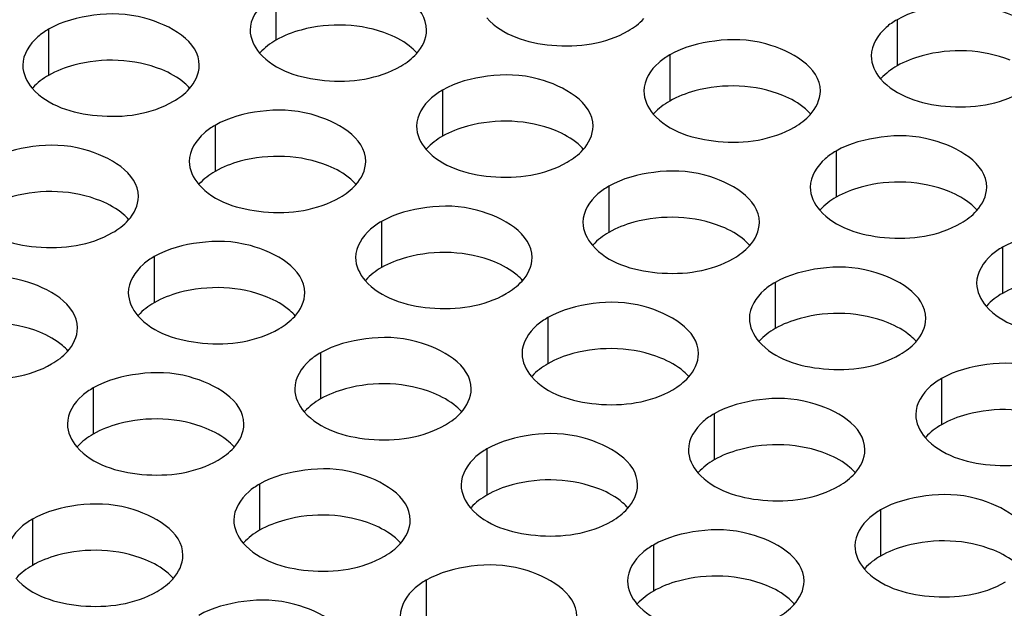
# Model space of a CAD drawing. Header units: inches. Extents: x 0 to 34, y 0 to 22.
# Tile 52 of 116: x 16.628 to 16.907, y 19.272 to 19.439. Entities that reach past the tile are written whole.
import ezdxf

# ---------------------------------------------------------------- set-up
doc = ezdxf.new("R2010")
doc.units = ezdxf.units.IN
doc.header["$LTSCALE"] = 1.87
doc.header["$MEASUREMENT"] = 0
doc.layers.add('02___PRT_ALL_AXES', color=7, linetype='CONTINUOUS')

msp = doc.modelspace()

# ---------------------------------------------------------------- linework, layer by layer
at = {"layer": '02___PRT_ALL_AXES', "color": 7, "linetype": 'CONTINUOUS'}
for p, q in [((16.70045, 19.44583), (16.70045, 19.43277)), ((16.87638, 19.43854), (16.87638, 19.42548)), ((16.63605, 19.43587), (16.63605, 19.42281)), ((16.81198, 19.42858), (16.81198, 19.41551)), ((16.74759, 19.41861), (16.74759, 19.40555)), ((16.68319, 19.40865), (16.68319, 19.39559)), ((16.85912, 19.40136), (16.85912, 19.38829)), ((16.79473, 19.3914), (16.79473, 19.37833)), ((16.73033, 19.38143), (16.73033, 19.36837)), ((16.90626, 19.37414), (16.90626, 19.36108)), ((16.66594, 19.37147), (16.66594, 19.35841)), ((16.84187, 19.36418), (16.84187, 19.35111)), ((16.77747, 19.35421), (16.77747, 19.34115)), ((16.71308, 19.34425), (16.71308, 19.33119)), ((16.88901, 19.33696), (16.88901, 19.32389)), ((16.64868, 19.33429), (16.64868, 19.32123)), ((16.82461, 19.327), (16.82461, 19.31393)), ((16.76022, 19.31703), (16.76022, 19.30397)), ((16.69582, 19.30707), (16.69582, 19.29401)), ((16.87175, 19.29978), (16.87175, 19.28671)), ((16.63143, 19.29711), (16.63143, 19.28404)), ((16.80736, 19.28982), (16.80736, 19.27675)), ((16.74296, 19.27985), (16.74296, 19.26679))]:
    msp.add_line(p, q, dxfattribs=at)
at = {"layer": '02___PRT_ALL_AXES', "color": 3, "linetype": 'CONTINUOUS'}
for points, knots in [([(16.74312, 19.43562), (16.74313, 19.44241), (16.72906, 19.45027), (16.71375, 19.45045), (16.70432, 19.44807), (16.70045, 19.44583)], [0, 0, 0, 0, 0.422557, 0.72235, 1, 1, 1, 1]), ([(16.70045, 19.44583), (16.69935, 19.4452), (16.69583, 19.44284), (16.69313, 19.43865), (16.69313, 19.43563)], [0, 0, 0, 0, 0.295166, 1, 1, 1, 1]), ([(16.91905, 19.42832), (16.91906, 19.43512), (16.90499, 19.44297), (16.88968, 19.44316), (16.88025, 19.44077), (16.87638, 19.43854)], [0, 0, 0, 0, 0.422557, 0.72235, 1, 1, 1, 1]), ([(16.67873, 19.42565), (16.67873, 19.43245), (16.66466, 19.4403), (16.64936, 19.44049), (16.63992, 19.4381), (16.63605, 19.43587)], [0, 0, 0, 0, 0.422557, 0.72235, 1, 1, 1, 1]), ([(16.7602, 19.43908), (16.76458, 19.43408), (16.77937, 19.42965), (16.79384, 19.43171), (16.8002, 19.43538)], [0, 0, 0, 0, 0.475188, 1, 1, 1, 1]), ([(16.87638, 19.43854), (16.87528, 19.43791), (16.87176, 19.43555), (16.86906, 19.43136), (16.86906, 19.42834)], [0, 0, 0, 0, 0.295166, 1, 1, 1, 1]), ([(16.63605, 19.43587), (16.63496, 19.43524), (16.63144, 19.43288), (16.62873, 19.42869), (16.62873, 19.42567)], [0, 0, 0, 0, 0.295166, 1, 1, 1, 1]), ([(16.85466, 19.41836), (16.85466, 19.42516), (16.8406, 19.43301), (16.82529, 19.43319), (16.81585, 19.43081), (16.81198, 19.42858)], [0, 0, 0, 0, 0.422557, 0.72235, 1, 1, 1, 1]), ([(16.69581, 19.42912), (16.70018, 19.42412), (16.71498, 19.41969), (16.72945, 19.42175), (16.7358, 19.42542)], [0, 0, 0, 0, 0.475188, 1, 1, 1, 1]), ([(16.81198, 19.42858), (16.81089, 19.42794), (16.80737, 19.42559), (16.80466, 19.4214), (16.80466, 19.41838)], [0, 0, 0, 0, 0.295166, 1, 1, 1, 1]), ([(16.79026, 19.4084), (16.79027, 19.4152), (16.7762, 19.42305), (16.76089, 19.42323), (16.75146, 19.42085), (16.74759, 19.41861)], [0, 0, 0, 0, 0.422557, 0.72235, 1, 1, 1, 1]), ([(16.87174, 19.42183), (16.87611, 19.41682), (16.89091, 19.41239), (16.90538, 19.41446), (16.91173, 19.41812)], [0, 0, 0, 0, 0.475188, 1, 1, 1, 1]), ([(16.63141, 19.41916), (16.63579, 19.41416), (16.65058, 19.40972), (16.66505, 19.41179), (16.67141, 19.41546)], [0, 0, 0, 0, 0.475188, 1, 1, 1, 1]), ([(16.74759, 19.41861), (16.74649, 19.41798), (16.74297, 19.41562), (16.74027, 19.41144), (16.74027, 19.40842)], [0, 0, 0, 0, 0.295166, 1, 1, 1, 1]), ([(16.72587, 19.39843), (16.72587, 19.40523), (16.71181, 19.41308), (16.6965, 19.41327), (16.68706, 19.41088), (16.68319, 19.40865)], [0, 0, 0, 0, 0.422557, 0.72235, 1, 1, 1, 1]), ([(16.80734, 19.41186), (16.81172, 19.40686), (16.82651, 19.40243), (16.84098, 19.40449), (16.84734, 19.40816)], [0, 0, 0, 0, 0.475188, 1, 1, 1, 1]), ([(16.68319, 19.40865), (16.6821, 19.40802), (16.67858, 19.40566), (16.67587, 19.40147), (16.67587, 19.39845)], [0, 0, 0, 0, 0.295166, 1, 1, 1, 1]), ([(16.9018, 19.39114), (16.9018, 19.39794), (16.88774, 19.40579), (16.87243, 19.40598), (16.86299, 19.40359), (16.85912, 19.40136)], [0, 0, 0, 0, 0.422557, 0.72235, 1, 1, 1, 1]), ([(16.66147, 19.38847), (16.66148, 19.39527), (16.64741, 19.40312), (16.6321, 19.40331), (16.62267, 19.40092), (16.6188, 19.39869)], [0, 0, 0, 0, 0.422557, 0.72235, 1, 1, 1, 1]), ([(16.74295, 19.4019), (16.74732, 19.3969), (16.76212, 19.39247), (16.77659, 19.39453), (16.78294, 19.3982)], [0, 0, 0, 0, 0.475188, 1, 1, 1, 1]), ([(16.85912, 19.40136), (16.85803, 19.40073), (16.85451, 19.39837), (16.8518, 19.39418), (16.8518, 19.39116)], [0, 0, 0, 0, 0.295166, 1, 1, 1, 1]), ([(16.8374, 19.38118), (16.83741, 19.38798), (16.82334, 19.39583), (16.80803, 19.39601), (16.7986, 19.39363), (16.79473, 19.3914)], [0, 0, 0, 0, 0.422557, 0.72235, 1, 1, 1, 1]), ([(16.67855, 19.39194), (16.68293, 19.38694), (16.69772, 19.3825), (16.71219, 19.38457), (16.71855, 19.38824)], [0, 0, 0, 0, 0.475188, 1, 1, 1, 1]), ([(16.79473, 19.3914), (16.79363, 19.39076), (16.79011, 19.38841), (16.78741, 19.38422), (16.78741, 19.3812)], [0, 0, 0, 0, 0.295166, 1, 1, 1, 1]), ([(16.77301, 19.37122), (16.77301, 19.37801), (16.75895, 19.38587), (16.74364, 19.38605), (16.7342, 19.38367), (16.73033, 19.38143)], [0, 0, 0, 0, 0.422557, 0.72235, 1, 1, 1, 1]), ([(16.85449, 19.38464), (16.85886, 19.37964), (16.87365, 19.37521), (16.88813, 19.37728), (16.89448, 19.38094)], [0, 0, 0, 0, 0.475188, 1, 1, 1, 1]), ([(16.61416, 19.38198), (16.61853, 19.37697), (16.63333, 19.37254), (16.6478, 19.37461), (16.65415, 19.37827)], [0, 0, 0, 0, 0.475188, 1, 1, 1, 1]), ([(16.73033, 19.38143), (16.72924, 19.3808), (16.72572, 19.37844), (16.72301, 19.37425), (16.72301, 19.37124)], [0, 0, 0, 0, 0.295166, 1, 1, 1, 1]), ([(16.94894, 19.36392), (16.94894, 19.37072), (16.93488, 19.37857), (16.91957, 19.37876), (16.91013, 19.37637), (16.90626, 19.37414)], [0, 0, 0, 0, 0.422557, 0.72235, 1, 1, 1, 1]), ([(16.70861, 19.36125), (16.70862, 19.36805), (16.69455, 19.3759), (16.67924, 19.37609), (16.66981, 19.3737), (16.66594, 19.37147)], [0, 0, 0, 0, 0.422557, 0.72235, 1, 1, 1, 1]), ([(16.79009, 19.37468), (16.79446, 19.36968), (16.80926, 19.36525), (16.82373, 19.36731), (16.83008, 19.37098)], [0, 0, 0, 0, 0.475188, 1, 1, 1, 1]), ([(16.90626, 19.37414), (16.90517, 19.37351), (16.90165, 19.37115), (16.89894, 19.36696), (16.89894, 19.36394)], [0, 0, 0, 0, 0.295166, 1, 1, 1, 1]), ([(16.66594, 19.37147), (16.66484, 19.37084), (16.66132, 19.36848), (16.65862, 19.36429), (16.65862, 19.36127)], [0, 0, 0, 0, 0.295166, 1, 1, 1, 1]), ([(16.64422, 19.35129), (16.64422, 19.35809), (16.63016, 19.36594), (16.61485, 19.36613), (16.60541, 19.36374), (16.60154, 19.36151)], [0, 0, 0, 0, 0.422557, 0.72235, 1, 1, 1, 1]), ([(16.88455, 19.35396), (16.88455, 19.36076), (16.87048, 19.36861), (16.85517, 19.3688), (16.84574, 19.36641), (16.84187, 19.36418)], [0, 0, 0, 0, 0.422557, 0.72235, 1, 1, 1, 1]), ([(16.7257, 19.36472), (16.73007, 19.35972), (16.74486, 19.35529), (16.75934, 19.35735), (16.76569, 19.36102)], [0, 0, 0, 0, 0.475188, 1, 1, 1, 1]), ([(16.84187, 19.36418), (16.84077, 19.36354), (16.83725, 19.36119), (16.83455, 19.357), (16.83455, 19.35398)], [0, 0, 0, 0, 0.295166, 1, 1, 1, 1]), ([(16.82015, 19.344), (16.82015, 19.3508), (16.80609, 19.35865), (16.79078, 19.35883), (16.78134, 19.35645), (16.77747, 19.35421)], [0, 0, 0, 0, 0.422557, 0.72235, 1, 1, 1, 1]), ([(16.90163, 19.35743), (16.906, 19.35243), (16.92079, 19.34799), (16.93527, 19.35006), (16.94162, 19.35373)], [0, 0, 0, 0, 0.475188, 1, 1, 1, 1]), ([(16.6613, 19.35476), (16.66567, 19.34976), (16.68047, 19.34532), (16.69494, 19.34739), (16.70129, 19.35106)], [0, 0, 0, 0, 0.475188, 1, 1, 1, 1]), ([(16.77747, 19.35421), (16.77638, 19.35358), (16.77286, 19.35123), (16.77015, 19.34704), (16.77015, 19.34402)], [0, 0, 0, 0, 0.295166, 1, 1, 1, 1]), ([(16.75576, 19.33404), (16.75576, 19.34083), (16.74169, 19.34869), (16.72638, 19.34887), (16.71695, 19.34649), (16.71308, 19.34425)], [0, 0, 0, 0, 0.422557, 0.72235, 1, 1, 1, 1]), ([(16.83723, 19.34746), (16.8416, 19.34246), (16.8564, 19.33803), (16.87087, 19.34009), (16.87722, 19.34376)], [0, 0, 0, 0, 0.475188, 1, 1, 1, 1]), ([(16.59691, 19.34479), (16.60128, 19.33979), (16.61607, 19.33536), (16.63055, 19.33743), (16.6369, 19.34109)], [0, 0, 0, 0, 0.475188, 1, 1, 1, 1]), ([(16.71308, 19.34425), (16.71198, 19.34362), (16.70846, 19.34126), (16.70576, 19.33707), (16.70576, 19.33405)], [0, 0, 0, 0, 0.295166, 1, 1, 1, 1]), ([(16.93169, 19.32674), (16.93169, 19.33354), (16.91762, 19.34139), (16.90231, 19.34158), (16.89288, 19.33919), (16.88901, 19.33696)], [0, 0, 0, 0, 0.422557, 0.72235, 1, 1, 1, 1]), ([(16.69136, 19.32407), (16.69136, 19.33087), (16.6773, 19.33872), (16.66199, 19.33891), (16.65255, 19.33652), (16.64868, 19.33429)], [0, 0, 0, 0, 0.422557, 0.72235, 1, 1, 1, 1]), ([(16.77284, 19.3375), (16.77721, 19.3325), (16.792, 19.32807), (16.80648, 19.33013), (16.81283, 19.3338)], [0, 0, 0, 0, 0.475188, 1, 1, 1, 1]), ([(16.88901, 19.33696), (16.88791, 19.33633), (16.88439, 19.33397), (16.88169, 19.32978), (16.88169, 19.32676)], [0, 0, 0, 0, 0.295166, 1, 1, 1, 1]), ([(16.64868, 19.33429), (16.64759, 19.33366), (16.64407, 19.3313), (16.64136, 19.32711), (16.64136, 19.32409)], [0, 0, 0, 0, 0.295166, 1, 1, 1, 1]), ([(16.86729, 19.31678), (16.86729, 19.32358), (16.85323, 19.33143), (16.83792, 19.33161), (16.82848, 19.32923), (16.82461, 19.327)], [0, 0, 0, 0, 0.422557, 0.72235, 1, 1, 1, 1]), ([(16.70844, 19.32754), (16.71281, 19.32254), (16.72761, 19.31811), (16.74208, 19.32017), (16.74843, 19.32384)], [0, 0, 0, 0, 0.475188, 1, 1, 1, 1]), ([(16.82461, 19.327), (16.82352, 19.32636), (16.82, 19.32401), (16.81729, 19.31982), (16.81729, 19.3168)], [0, 0, 0, 0, 0.295166, 1, 1, 1, 1]), ([(16.8029, 19.30682), (16.8029, 19.31362), (16.78883, 19.32147), (16.77352, 19.32165), (16.76409, 19.31927), (16.76022, 19.31703)], [0, 0, 0, 0, 0.422557, 0.72235, 1, 1, 1, 1]), ([(16.88437, 19.32025), (16.88874, 19.31524), (16.90354, 19.31081), (16.91801, 19.31288), (16.92436, 19.31654)], [0, 0, 0, 0, 0.475188, 1, 1, 1, 1]), ([(16.64405, 19.31758), (16.64842, 19.31258), (16.66321, 19.30814), (16.67769, 19.31021), (16.68404, 19.31388)], [0, 0, 0, 0, 0.475188, 1, 1, 1, 1]), ([(16.76022, 19.31703), (16.75912, 19.3164), (16.7556, 19.31404), (16.7529, 19.30986), (16.7529, 19.30684)], [0, 0, 0, 0, 0.295166, 1, 1, 1, 1]), ([(16.7385, 19.29685), (16.7385, 19.30365), (16.72444, 19.3115), (16.70913, 19.31169), (16.69969, 19.3093), (16.69582, 19.30707)], [0, 0, 0, 0, 0.422557, 0.72235, 1, 1, 1, 1]), ([(16.81998, 19.31028), (16.82435, 19.30528), (16.83914, 19.30085), (16.85362, 19.30291), (16.85997, 19.30658)], [0, 0, 0, 0, 0.475188, 1, 1, 1, 1]), ([(16.69582, 19.30707), (16.69473, 19.30644), (16.69121, 19.30408), (16.6885, 19.29989), (16.6885, 19.29687)], [0, 0, 0, 0, 0.295166, 1, 1, 1, 1]), ([(16.91443, 19.28956), (16.91443, 19.29636), (16.90037, 19.30421), (16.88506, 19.3044), (16.87562, 19.30201), (16.87175, 19.29978)], [0, 0, 0, 0, 0.422557, 0.72235, 1, 1, 1, 1]), ([(16.67411, 19.28689), (16.67411, 19.29369), (16.66004, 19.30154), (16.64473, 19.30173), (16.6353, 19.29934), (16.63143, 19.29711)], [0, 0, 0, 0, 0.422557, 0.72235, 1, 1, 1, 1]), ([(16.75558, 19.30032), (16.75995, 19.29532), (16.77475, 19.29089), (16.78922, 19.29295), (16.79557, 19.29662)], [0, 0, 0, 0, 0.475188, 1, 1, 1, 1]), ([(16.87175, 19.29978), (16.87066, 19.29915), (16.86714, 19.29679), (16.86443, 19.2926), (16.86443, 19.28958)], [0, 0, 0, 0, 0.295166, 1, 1, 1, 1]), ([(16.63143, 19.29711), (16.63033, 19.29648), (16.62681, 19.29412), (16.62411, 19.28993), (16.62411, 19.28691)], [0, 0, 0, 0, 0.295166, 1, 1, 1, 1]), ([(16.85004, 19.2796), (16.85004, 19.2864), (16.83597, 19.29425), (16.82066, 19.29443), (16.81123, 19.29205), (16.80736, 19.28982)], [0, 0, 0, 0, 0.422557, 0.72235, 1, 1, 1, 1]), ([(16.69119, 19.29036), (16.69556, 19.28536), (16.71035, 19.28092), (16.72483, 19.28299), (16.73118, 19.28666)], [0, 0, 0, 0, 0.475188, 1, 1, 1, 1]), ([(16.80736, 19.28982), (16.80626, 19.28918), (16.80275, 19.28683), (16.80004, 19.28264), (16.80004, 19.27962)], [0, 0, 0, 0, 0.295166, 1, 1, 1, 1]), ([(16.78564, 19.26964), (16.78564, 19.27643), (16.77158, 19.28429), (16.75627, 19.28447), (16.74683, 19.28209), (16.74296, 19.27985)], [0, 0, 0, 0, 0.422557, 0.72235, 1, 1, 1, 1]), ([(16.86712, 19.28306), (16.87149, 19.27806), (16.88628, 19.27363), (16.90076, 19.2757), (16.90711, 19.27936)], [0, 0, 0, 0, 0.475188, 1, 1, 1, 1]), ([(16.62679, 19.28039), (16.63116, 19.27539), (16.64596, 19.27096), (16.66043, 19.27303), (16.66678, 19.27669)], [0, 0, 0, 0, 0.475188, 1, 1, 1, 1]), ([(16.74296, 19.27985), (16.74187, 19.27922), (16.73835, 19.27686), (16.73564, 19.27267), (16.73564, 19.26966)], [0, 0, 0, 0, 0.295166, 1, 1, 1, 1]), ([(16.72125, 19.25967), (16.72125, 19.26647), (16.70718, 19.27432), (16.69187, 19.27451), (16.68244, 19.27212), (16.67857, 19.26989)], [0, 0, 0, 0, 0.422557, 0.72235, 1, 1, 1, 1]), ([(16.80272, 19.2731), (16.80709, 19.2681), (16.82189, 19.26367), (16.83636, 19.26573), (16.84271, 19.2694)], [0, 0, 0, 0, 0.475188, 1, 1, 1, 1])]:
    msp.add_open_spline(points, degree=3, knots=knots, dxfattribs=at)
for points in [[(16.8002, 19.43538), (16.80184, 19.43633), (16.80339, 19.43749), (16.80466, 19.43889)], [(16.69313, 19.43563), (16.69312, 19.43329), (16.69426, 19.43089), (16.69581, 19.42912)], [(16.74027, 19.42893), (16.7419, 19.43072), (16.74312, 19.43319), (16.74312, 19.43562)], [(16.7358, 19.42542), (16.73744, 19.42636), (16.73899, 19.42752), (16.74027, 19.42893)], [(16.86906, 19.42834), (16.86906, 19.42599), (16.87019, 19.42359), (16.87174, 19.42183)], [(16.62873, 19.42567), (16.62873, 19.42332), (16.62987, 19.42092), (16.63141, 19.41916)], [(16.67587, 19.41896), (16.6775, 19.42076), (16.67873, 19.42323), (16.67873, 19.42565)], [(16.67141, 19.41546), (16.67305, 19.4164), (16.6746, 19.41756), (16.67587, 19.41896)], [(16.80466, 19.41838), (16.80466, 19.41603), (16.8058, 19.41363), (16.80734, 19.41186)], [(16.8518, 19.41167), (16.85343, 19.41346), (16.85466, 19.41593), (16.85466, 19.41836)], [(16.84734, 19.40816), (16.84898, 19.40911), (16.85053, 19.41027), (16.8518, 19.41167)], [(16.74027, 19.40842), (16.74027, 19.40607), (16.7414, 19.40367), (16.74295, 19.4019)], [(16.78741, 19.40171), (16.78904, 19.4035), (16.79026, 19.40597), (16.79026, 19.4084)], [(16.78294, 19.3982), (16.78458, 19.39915), (16.78614, 19.40031), (16.78741, 19.40171)], [(16.67587, 19.39845), (16.67587, 19.3961), (16.67701, 19.39371), (16.67855, 19.39194)], [(16.72301, 19.39174), (16.72464, 19.39354), (16.72587, 19.39601), (16.72587, 19.39843)], [(16.71855, 19.38824), (16.72019, 19.38918), (16.72174, 19.39034), (16.72301, 19.39174)], [(16.8518, 19.39116), (16.8518, 19.38881), (16.85294, 19.38641), (16.85449, 19.38464)], [(16.89894, 19.38445), (16.90058, 19.38625), (16.9018, 19.38872), (16.9018, 19.39114)], [(16.65862, 19.38178), (16.66025, 19.38358), (16.66147, 19.38605), (16.66147, 19.38847)], [(16.89448, 19.38094), (16.89612, 19.38189), (16.89767, 19.38305), (16.89894, 19.38445)], [(16.65415, 19.37827), (16.65579, 19.37922), (16.65734, 19.38038), (16.65862, 19.38178)], [(16.78741, 19.3812), (16.78741, 19.37885), (16.78854, 19.37645), (16.79009, 19.37468)], [(16.83455, 19.37449), (16.83618, 19.37628), (16.8374, 19.37875), (16.8374, 19.38118)], [(16.83008, 19.37098), (16.83172, 19.37193), (16.83328, 19.37309), (16.83455, 19.37449)], [(16.72301, 19.37124), (16.72301, 19.36889), (16.72415, 19.36649), (16.7257, 19.36472)], [(16.77015, 19.36453), (16.77178, 19.36632), (16.77301, 19.36879), (16.77301, 19.37122)], [(16.76569, 19.36102), (16.76733, 19.36197), (16.76888, 19.36313), (16.77015, 19.36453)], [(16.89894, 19.36394), (16.89894, 19.36159), (16.90008, 19.35919), (16.90163, 19.35743)], [(16.65862, 19.36127), (16.65862, 19.35892), (16.65975, 19.35653), (16.6613, 19.35476)], [(16.70576, 19.35456), (16.70739, 19.35636), (16.70861, 19.35883), (16.70861, 19.36125)], [(16.70129, 19.35106), (16.70293, 19.352), (16.70449, 19.35316), (16.70576, 19.35456)], [(16.83455, 19.35398), (16.83455, 19.35163), (16.83568, 19.34923), (16.83723, 19.34746)], [(16.88169, 19.34727), (16.88332, 19.34906), (16.88454, 19.35154), (16.88455, 19.35396)], [(16.64136, 19.3446), (16.64299, 19.34639), (16.64422, 19.34887), (16.64422, 19.35129)], [(16.87722, 19.34376), (16.87886, 19.34471), (16.88042, 19.34587), (16.88169, 19.34727)], [(16.6369, 19.34109), (16.63854, 19.34204), (16.64009, 19.3432), (16.64136, 19.3446)], [(16.77015, 19.34402), (16.77015, 19.34167), (16.77129, 19.33927), (16.77284, 19.3375)], [(16.81729, 19.33731), (16.81893, 19.3391), (16.82015, 19.34157), (16.82015, 19.344)], [(16.81283, 19.3338), (16.81447, 19.33475), (16.81602, 19.33591), (16.81729, 19.33731)], [(16.70576, 19.33405), (16.70576, 19.33171), (16.70689, 19.32931), (16.70844, 19.32754)], [(16.7529, 19.32735), (16.75453, 19.32914), (16.75575, 19.33161), (16.75576, 19.33404)], [(16.74843, 19.32384), (16.75007, 19.32478), (16.75163, 19.32594), (16.7529, 19.32735)], [(16.88169, 19.32676), (16.88169, 19.32441), (16.88282, 19.32201), (16.88437, 19.32025)], [(16.64136, 19.32409), (16.64136, 19.32174), (16.6425, 19.31934), (16.64405, 19.31758)], [(16.6885, 19.31738), (16.69014, 19.31918), (16.69136, 19.32165), (16.69136, 19.32407)], [(16.68404, 19.31388), (16.68568, 19.31482), (16.68723, 19.31598), (16.6885, 19.31738)], [(16.81729, 19.3168), (16.81729, 19.31445), (16.81843, 19.31205), (16.81998, 19.31028)], [(16.86443, 19.31009), (16.86607, 19.31188), (16.86729, 19.31435), (16.86729, 19.31678)], [(16.85997, 19.30658), (16.86161, 19.30753), (16.86316, 19.30869), (16.86443, 19.31009)], [(16.7529, 19.30684), (16.7529, 19.30449), (16.75403, 19.30209), (16.75558, 19.30032)], [(16.80004, 19.30013), (16.80167, 19.30192), (16.80289, 19.30439), (16.8029, 19.30682)], [(16.79557, 19.29662), (16.79721, 19.29757), (16.79877, 19.29873), (16.80004, 19.30013)], [(16.6885, 19.29687), (16.6885, 19.29452), (16.68964, 19.29213), (16.69119, 19.29036)], [(16.73564, 19.29016), (16.73728, 19.29196), (16.7385, 19.29443), (16.7385, 19.29685)], [(16.73118, 19.28666), (16.73282, 19.2876), (16.73437, 19.28876), (16.73564, 19.29016)], [(16.86443, 19.28958), (16.86443, 19.28723), (16.86557, 19.28483), (16.86712, 19.28306)], [(16.67125, 19.2802), (16.67288, 19.282), (16.6741, 19.28447), (16.67411, 19.28689)], [(16.66678, 19.27669), (16.66842, 19.27764), (16.66998, 19.2788), (16.67125, 19.2802)], [(16.80004, 19.27962), (16.80004, 19.27727), (16.80118, 19.27487), (16.80272, 19.2731)], [(16.84718, 19.27291), (16.84881, 19.2747), (16.85003, 19.27717), (16.85004, 19.2796)], [(16.84271, 19.2694), (16.84435, 19.27035), (16.84591, 19.27151), (16.84718, 19.27291)]]:
    msp.add_open_spline(points, degree=3, dxfattribs=at)
at = {"layer": '02___PRT_ALL_AXES', "color": 7, "linetype": 'CONTINUOUS'}
for points, knots in [([(16.73246, 19.43439), (16.72476, 19.4375), (16.71287, 19.43795), (16.70266, 19.43405), (16.70045, 19.43277)], [0, 0, 0, 0, 0.764737, 1, 1, 1, 1]), ([(16.74044, 19.42907), (16.73996, 19.42961), (16.73766, 19.43187), (16.73477, 19.43345), (16.73246, 19.43439)], [0, 0, 0, 0, 0.226307, 1, 1, 1, 1]), ([(16.90839, 19.42709), (16.90069, 19.43021), (16.8888, 19.43066), (16.87859, 19.42675), (16.87638, 19.42548)], [0, 0, 0, 0, 0.764737, 1, 1, 1, 1]), ([(16.66807, 19.42442), (16.66036, 19.42754), (16.64848, 19.42799), (16.63827, 19.42408), (16.63605, 19.42281)], [0, 0, 0, 0, 0.764737, 1, 1, 1, 1]), ([(16.67605, 19.41911), (16.67557, 19.41965), (16.67326, 19.42191), (16.67037, 19.42349), (16.66807, 19.42442)], [0, 0, 0, 0, 0.226307, 1, 1, 1, 1]), ([(16.844, 19.41713), (16.83629, 19.42025), (16.82441, 19.4207), (16.8142, 19.41679), (16.81198, 19.41551)], [0, 0, 0, 0, 0.764737, 1, 1, 1, 1]), ([(16.85198, 19.41181), (16.8515, 19.41236), (16.84919, 19.41461), (16.8463, 19.4162), (16.844, 19.41713)], [0, 0, 0, 0, 0.226307, 1, 1, 1, 1]), ([(16.7796, 19.40717), (16.7719, 19.41028), (16.76001, 19.41073), (16.7498, 19.40683), (16.74759, 19.40555)], [0, 0, 0, 0, 0.764737, 1, 1, 1, 1]), ([(16.78758, 19.40185), (16.7871, 19.4024), (16.7848, 19.40465), (16.78191, 19.40624), (16.7796, 19.40717)], [0, 0, 0, 0, 0.226307, 1, 1, 1, 1]), ([(16.71521, 19.3972), (16.7075, 19.40032), (16.69562, 19.40077), (16.68541, 19.39687), (16.68319, 19.39559)], [0, 0, 0, 0, 0.764737, 1, 1, 1, 1]), ([(16.72319, 19.39189), (16.72271, 19.39243), (16.7204, 19.39469), (16.71751, 19.39627), (16.71521, 19.3972)], [0, 0, 0, 0, 0.226307, 1, 1, 1, 1]), ([(16.89114, 19.38991), (16.88343, 19.39303), (16.87155, 19.39348), (16.86134, 19.38957), (16.85912, 19.38829)], [0, 0, 0, 0, 0.764737, 1, 1, 1, 1]), ([(16.65081, 19.38724), (16.64311, 19.39036), (16.63122, 19.39081), (16.62101, 19.3869), (16.6188, 19.38562)], [0, 0, 0, 0, 0.764737, 1, 1, 1, 1]), ([(16.89912, 19.38459), (16.89864, 19.38514), (16.89633, 19.38739), (16.89344, 19.38898), (16.89114, 19.38991)], [0, 0, 0, 0, 0.226307, 1, 1, 1, 1]), ([(16.65879, 19.38192), (16.65831, 19.38247), (16.65601, 19.38472), (16.65312, 19.38631), (16.65081, 19.38724)], [0, 0, 0, 0, 0.226307, 1, 1, 1, 1]), ([(16.82675, 19.37995), (16.81904, 19.38306), (16.80715, 19.38352), (16.79694, 19.37961), (16.79473, 19.37833)], [0, 0, 0, 0, 0.764737, 1, 1, 1, 1]), ([(16.83472, 19.37463), (16.83424, 19.37518), (16.83194, 19.37743), (16.82905, 19.37902), (16.82675, 19.37995)], [0, 0, 0, 0, 0.226307, 1, 1, 1, 1]), ([(16.76235, 19.36999), (16.75464, 19.3731), (16.74276, 19.37355), (16.73255, 19.36965), (16.73033, 19.36837)], [0, 0, 0, 0, 0.764737, 1, 1, 1, 1]), ([(16.77033, 19.36467), (16.76985, 19.36522), (16.76754, 19.36747), (16.76465, 19.36905), (16.76235, 19.36999)], [0, 0, 0, 0, 0.226307, 1, 1, 1, 1]), ([(16.93828, 19.36269), (16.93057, 19.36581), (16.91869, 19.36626), (16.90848, 19.36235), (16.90626, 19.36108)], [0, 0, 0, 0, 0.764737, 1, 1, 1, 1]), ([(16.69795, 19.36002), (16.69025, 19.36314), (16.67836, 19.36359), (16.66815, 19.35969), (16.66594, 19.35841)], [0, 0, 0, 0, 0.764737, 1, 1, 1, 1]), ([(16.70593, 19.35471), (16.70545, 19.35525), (16.70315, 19.35751), (16.70026, 19.35909), (16.69795, 19.36002)], [0, 0, 0, 0, 0.226307, 1, 1, 1, 1]), ([(16.87389, 19.35273), (16.86618, 19.35585), (16.8543, 19.3563), (16.84408, 19.35239), (16.84187, 19.35111)], [0, 0, 0, 0, 0.764737, 1, 1, 1, 1]), ([(16.63356, 19.35006), (16.62585, 19.35318), (16.61397, 19.35363), (16.60376, 19.34972), (16.60154, 19.34844)], [0, 0, 0, 0, 0.764737, 1, 1, 1, 1]), ([(16.88186, 19.34741), (16.88138, 19.34796), (16.87908, 19.35021), (16.87619, 19.3518), (16.87389, 19.35273)], [0, 0, 0, 0, 0.226307, 1, 1, 1, 1]), ([(16.64154, 19.34474), (16.64106, 19.34529), (16.63875, 19.34754), (16.63586, 19.34913), (16.63356, 19.35006)], [0, 0, 0, 0, 0.226307, 1, 1, 1, 1]), ([(16.80949, 19.34277), (16.80178, 19.34588), (16.7899, 19.34634), (16.77969, 19.34243), (16.77747, 19.34115)], [0, 0, 0, 0, 0.764737, 1, 1, 1, 1]), ([(16.81747, 19.33745), (16.81699, 19.338), (16.81468, 19.34025), (16.81179, 19.34184), (16.80949, 19.34277)], [0, 0, 0, 0, 0.226307, 1, 1, 1, 1]), ([(16.7451, 19.33281), (16.73739, 19.33592), (16.72551, 19.33637), (16.71529, 19.33247), (16.71308, 19.33119)], [0, 0, 0, 0, 0.764737, 1, 1, 1, 1]), ([(16.75307, 19.32749), (16.75259, 19.32803), (16.75029, 19.33029), (16.7474, 19.33187), (16.7451, 19.33281)], [0, 0, 0, 0, 0.226307, 1, 1, 1, 1]), ([(16.92103, 19.32551), (16.91332, 19.32863), (16.90144, 19.32908), (16.89122, 19.32517), (16.88901, 19.32389)], [0, 0, 0, 0, 0.764737, 1, 1, 1, 1]), ([(16.6807, 19.32284), (16.67299, 19.32596), (16.66111, 19.32641), (16.6509, 19.3225), (16.64868, 19.32123)], [0, 0, 0, 0, 0.764737, 1, 1, 1, 1]), ([(16.68868, 19.31752), (16.6882, 19.31807), (16.68589, 19.32033), (16.683, 19.32191), (16.6807, 19.32284)], [0, 0, 0, 0, 0.226307, 1, 1, 1, 1]), ([(16.85663, 19.31555), (16.84892, 19.31867), (16.83704, 19.31912), (16.82683, 19.31521), (16.82461, 19.31393)], [0, 0, 0, 0, 0.764737, 1, 1, 1, 1]), ([(16.86461, 19.31023), (16.86413, 19.31078), (16.86182, 19.31303), (16.85894, 19.31462), (16.85663, 19.31555)], [0, 0, 0, 0, 0.226307, 1, 1, 1, 1]), ([(16.79224, 19.30559), (16.78453, 19.3087), (16.77265, 19.30915), (16.76243, 19.30525), (16.76022, 19.30397)], [0, 0, 0, 0, 0.764737, 1, 1, 1, 1]), ([(16.80021, 19.30027), (16.79973, 19.30082), (16.79743, 19.30307), (16.79454, 19.30466), (16.79224, 19.30559)], [0, 0, 0, 0, 0.226307, 1, 1, 1, 1]), ([(16.72784, 19.29562), (16.72013, 19.29874), (16.70825, 19.29919), (16.69804, 19.29529), (16.69582, 19.29401)], [0, 0, 0, 0, 0.764737, 1, 1, 1, 1]), ([(16.73582, 19.29031), (16.73534, 19.29085), (16.73303, 19.29311), (16.73015, 19.29469), (16.72784, 19.29562)], [0, 0, 0, 0, 0.226307, 1, 1, 1, 1]), ([(16.90377, 19.28833), (16.89607, 19.29145), (16.88418, 19.2919), (16.87397, 19.28799), (16.87175, 19.28671)], [0, 0, 0, 0, 0.764737, 1, 1, 1, 1]), ([(16.66345, 19.28566), (16.65574, 19.28878), (16.64386, 19.28923), (16.63364, 19.28532), (16.63143, 19.28404)], [0, 0, 0, 0, 0.764737, 1, 1, 1, 1]), ([(16.91175, 19.28301), (16.91127, 19.28356), (16.90896, 19.28581), (16.90608, 19.2874), (16.90377, 19.28833)], [0, 0, 0, 0, 0.226307, 1, 1, 1, 1]), ([(16.67142, 19.28034), (16.67094, 19.28089), (16.66864, 19.28314), (16.66575, 19.28473), (16.66345, 19.28566)], [0, 0, 0, 0, 0.226307, 1, 1, 1, 1]), ([(16.83938, 19.27837), (16.83167, 19.28148), (16.81979, 19.28194), (16.80957, 19.27803), (16.80736, 19.27675)], [0, 0, 0, 0, 0.764737, 1, 1, 1, 1]), ([(16.84735, 19.27305), (16.84687, 19.2736), (16.84457, 19.27585), (16.84168, 19.27744), (16.83938, 19.27837)], [0, 0, 0, 0, 0.226307, 1, 1, 1, 1])]:
    msp.add_open_spline(points, degree=3, knots=knots, dxfattribs=at)
for points in [[(16.70045, 19.43277), (16.69881, 19.43182), (16.69725, 19.43066), (16.69598, 19.42926)], [(16.87638, 19.42548), (16.87474, 19.42453), (16.87319, 19.42337), (16.87191, 19.42197)], [(16.63605, 19.42281), (16.63441, 19.42186), (16.63286, 19.4207), (16.63159, 19.4193)], [(16.81198, 19.41551), (16.81034, 19.41457), (16.80879, 19.41341), (16.80752, 19.41201)], [(16.74759, 19.40555), (16.74595, 19.4046), (16.7444, 19.40344), (16.74312, 19.40204)], [(16.68319, 19.39559), (16.68155, 19.39464), (16.68, 19.39348), (16.67873, 19.39208)], [(16.85912, 19.38829), (16.85748, 19.38735), (16.85593, 19.38619), (16.85466, 19.38479)], [(16.79473, 19.37833), (16.79309, 19.37739), (16.79154, 19.37622), (16.79026, 19.37482)], [(16.73033, 19.36837), (16.72869, 19.36742), (16.72714, 19.36626), (16.72587, 19.36486)], [(16.90626, 19.36108), (16.90462, 19.36013), (16.90307, 19.35897), (16.9018, 19.35757)], [(16.66594, 19.35841), (16.6643, 19.35746), (16.66275, 19.3563), (16.66147, 19.3549)], [(16.84187, 19.35111), (16.84023, 19.35017), (16.83868, 19.34901), (16.8374, 19.34761)], [(16.77747, 19.34115), (16.77583, 19.3402), (16.77428, 19.33904), (16.77301, 19.33764)], [(16.71308, 19.33119), (16.71144, 19.33024), (16.70989, 19.32908), (16.70861, 19.32768)], [(16.88901, 19.32389), (16.88737, 19.32295), (16.88582, 19.32179), (16.88454, 19.32039)], [(16.64868, 19.32123), (16.64704, 19.32028), (16.64549, 19.31912), (16.64422, 19.31772)], [(16.82461, 19.31393), (16.82297, 19.31299), (16.82142, 19.31183), (16.82015, 19.31043)], [(16.76022, 19.30397), (16.75858, 19.30302), (16.75703, 19.30186), (16.75575, 19.30046)], [(16.69582, 19.29401), (16.69418, 19.29306), (16.69263, 19.2919), (16.69136, 19.2905)], [(16.87175, 19.28671), (16.87012, 19.28577), (16.86856, 19.28461), (16.86729, 19.28321)], [(16.63143, 19.28404), (16.62979, 19.2831), (16.62824, 19.28194), (16.62696, 19.28054)], [(16.80736, 19.27675), (16.80572, 19.27581), (16.80417, 19.27464), (16.80289, 19.27324)]]:
    msp.add_open_spline(points, degree=3, dxfattribs=at)

doc.saveas('drawing.dxf')
